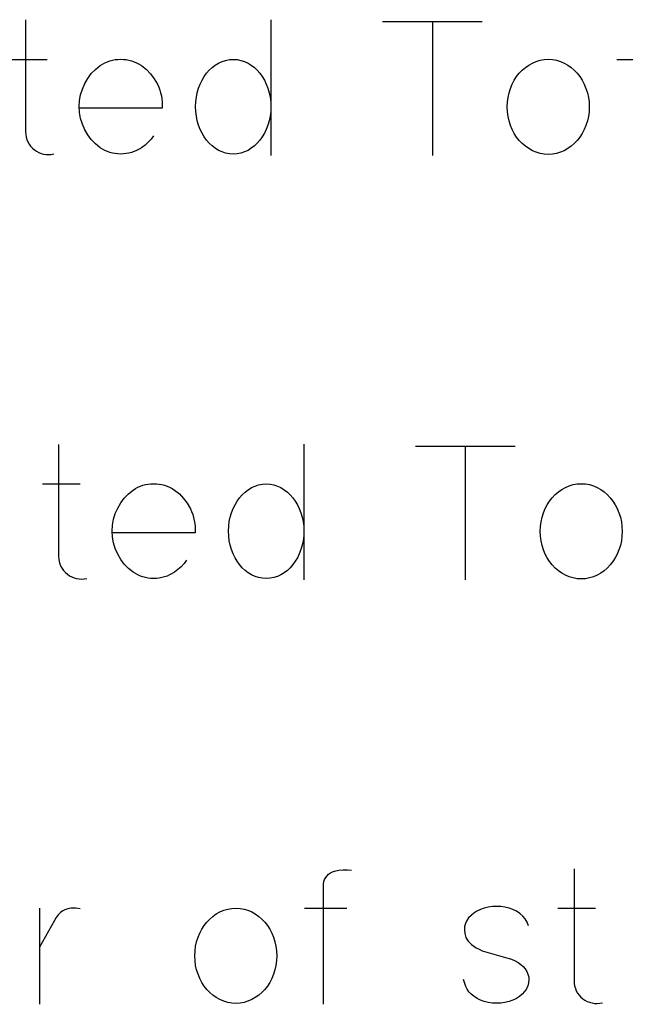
# Model space of a CAD drawing. Header units: inches. Extents: x -14.1 to 21.9, y -36.2 to -13.1.
# Tile 59 of 74: x 7.762 to 7.896, y -24.267 to -24.049. Entities that reach past the tile are written whole.
import ezdxf

# ---------------------------------------------------------------- set-up
doc = ezdxf.new("R2010")
doc.units = ezdxf.units.IN
doc.header["$LTSCALE"] = 0.5
doc.header["$MEASUREMENT"] = 0

msp = doc.modelspace()

# ---------------------------------------------------------------- linework, layer by layer
at = {"color": 7, "linetype": 'Continuous'}
for p, q in [((7.76303, -24.04888), (7.76303, -24.07366)), ((7.81727, -24.04884), (7.81727, -24.07884)), ((7.84193, -24.04926), (7.86398, -24.04926)), ((7.85295, -24.04926), (7.85295, -24.07884)), ((7.75946, -24.05763), (7.76779, -24.05763)), ((7.77847, -24.05983), (7.7795, -24.05899)), ((7.7795, -24.05899), (7.78003, -24.05866)), ((7.7795, -24.05899), (7.7795, -24.05899)), ((7.78003, -24.05866), (7.78056, -24.05838)), ((7.78056, -24.05838), (7.78112, -24.05814)), ((7.78112, -24.05814), (7.78168, -24.05794)), ((7.78168, -24.05794), (7.78226, -24.05778)), ((7.78226, -24.05778), (7.78284, -24.05767)), ((7.78284, -24.05767), (7.78345, -24.05761)), ((7.78345, -24.05761), (7.78406, -24.05758)), ((7.78406, -24.05758), (7.78468, -24.05761)), ((7.78468, -24.05761), (7.78528, -24.05767)), ((7.78528, -24.05767), (7.78588, -24.05778)), ((7.78588, -24.05778), (7.78646, -24.05794)), ((7.78646, -24.05794), (7.78703, -24.05814)), ((7.78703, -24.05814), (7.78758, -24.05838)), ((7.78758, -24.05838), (7.78813, -24.05866)), ((7.78813, -24.05866), (7.78866, -24.05899)), ((7.78866, -24.05899), (7.78866, -24.05899)), ((7.78866, -24.05899), (7.78974, -24.05986)), ((7.80428, -24.05943), (7.80496, -24.05891)), ((7.80496, -24.05891), (7.80569, -24.05846)), ((7.80569, -24.05846), (7.80646, -24.05809)), ((7.80646, -24.05809), (7.80726, -24.05784)), ((7.80726, -24.05784), (7.80808, -24.05768)), ((7.80808, -24.05768), (7.80894, -24.05763)), ((7.80894, -24.05763), (7.80894, -24.05763)), ((7.80894, -24.05763), (7.8098, -24.05768)), ((7.8098, -24.05768), (7.81062, -24.05784)), ((7.81062, -24.05784), (7.81143, -24.05809)), ((7.81143, -24.05809), (7.8122, -24.05846)), ((7.8122, -24.05846), (7.81293, -24.05891)), ((7.81293, -24.05891), (7.81361, -24.05943)), ((7.87351, -24.05939), (7.87426, -24.05887)), ((7.87426, -24.05887), (7.87506, -24.05842)), ((7.87506, -24.05842), (7.87591, -24.05805)), ((7.87591, -24.05805), (7.87678, -24.05779)), ((7.87678, -24.05779), (7.87767, -24.05764)), ((7.87767, -24.05764), (7.87859, -24.05758)), ((7.87859, -24.05758), (7.87859, -24.05758)), ((7.87859, -24.05758), (7.8795, -24.05764)), ((7.8795, -24.05764), (7.8804, -24.05779)), ((7.8804, -24.05779), (7.88125, -24.05805)), ((7.88125, -24.05805), (7.88209, -24.05842)), ((7.88209, -24.05842), (7.88288, -24.05887)), ((7.88288, -24.05887), (7.88363, -24.05939)), ((7.89376, -24.05763), (7.90209, -24.05763)), ((7.77677, -24.06182), (7.77756, -24.06077)), ((7.77756, -24.06077), (7.77847, -24.05983)), ((7.78974, -24.05986), (7.79068, -24.06083)), ((7.79068, -24.06083), (7.79149, -24.06192)), ((7.80253, -24.06143), (7.80306, -24.0607)), ((7.80306, -24.0607), (7.80365, -24.06003)), ((7.80365, -24.06003), (7.80428, -24.05943)), ((7.81361, -24.05943), (7.81424, -24.06003)), ((7.81424, -24.06003), (7.81483, -24.0607)), ((7.81483, -24.0607), (7.81536, -24.06143)), ((7.87157, -24.06142), (7.87216, -24.06068)), ((7.87216, -24.06068), (7.87281, -24.06)), ((7.87281, -24.06), (7.87351, -24.05939)), ((7.88363, -24.05939), (7.88432, -24.06)), ((7.88432, -24.06), (7.88497, -24.06068)), ((7.88497, -24.06068), (7.88555, -24.06142)), ((7.77558, -24.06419), (7.7761, -24.06297)), ((7.7761, -24.06297), (7.77677, -24.06182)), ((7.79149, -24.06192), (7.79217, -24.06312)), ((7.79217, -24.06312), (7.79245, -24.06375)), ((7.80127, -24.06401), (7.80163, -24.06309)), ((7.80163, -24.06309), (7.80205, -24.06223)), ((7.80205, -24.06223), (7.80253, -24.06143)), ((7.81536, -24.06143), (7.81583, -24.06223)), ((7.81583, -24.06223), (7.81625, -24.06309)), ((7.81625, -24.06309), (7.81661, -24.06401)), ((7.87021, -24.06403), (7.8706, -24.0631)), ((7.8706, -24.0631), (7.87105, -24.06223)), ((7.87105, -24.06223), (7.87157, -24.06142)), ((7.88555, -24.06142), (7.88607, -24.06223)), ((7.88607, -24.06223), (7.88653, -24.0631)), ((7.88653, -24.0631), (7.88691, -24.06403)), ((7.77498, -24.06674), (7.7752, -24.06545)), ((7.7752, -24.06545), (7.77558, -24.06419)), ((7.79245, -24.06375), (7.79269, -24.06439)), ((7.79269, -24.06439), (7.79288, -24.06504)), ((7.79288, -24.06504), (7.79304, -24.0657)), ((7.80078, -24.06598), (7.80098, -24.06498)), ((7.80098, -24.06498), (7.80127, -24.06401)), ((7.81661, -24.06401), (7.8169, -24.06498)), ((7.8169, -24.06498), (7.81711, -24.06598)), ((7.86968, -24.06601), (7.86991, -24.06501)), ((7.86991, -24.06501), (7.87021, -24.06403)), ((7.88691, -24.06403), (7.88723, -24.06501)), ((7.88723, -24.06501), (7.88745, -24.06601)), ((7.77491, -24.06807), (7.77498, -24.06674)), ((7.79304, -24.0657), (7.79315, -24.06637)), ((7.79315, -24.06637), (7.79322, -24.06705)), ((7.79322, -24.06705), (7.79324, -24.06774)), ((7.80061, -24.06807), (7.80065, -24.06701)), ((7.80065, -24.06701), (7.80078, -24.06598)), ((7.81711, -24.06598), (7.81723, -24.06701)), ((7.81723, -24.06701), (7.81727, -24.06807)), ((7.86951, -24.06811), (7.86955, -24.06704)), ((7.86955, -24.06704), (7.86968, -24.06601)), ((7.88745, -24.06601), (7.88758, -24.06704)), ((7.88758, -24.06704), (7.88762, -24.06811)), ((7.77498, -24.06939), (7.77491, -24.06807)), ((7.77491, -24.06807), (7.77491, -24.06807)), ((7.7752, -24.07069), (7.77498, -24.06939)), ((7.79322, -24.06844), (7.77499, -24.06844)), ((7.79324, -24.06774), (7.79322, -24.06844)), ((7.79322, -24.06844), (7.79322, -24.06844)), ((7.80065, -24.06915), (7.80061, -24.06807)), ((7.80061, -24.06807), (7.80061, -24.06807)), ((7.80078, -24.07019), (7.80065, -24.06915)), ((7.81723, -24.06915), (7.81711, -24.07019)), ((7.81727, -24.06807), (7.81723, -24.06915)), ((7.86955, -24.06919), (7.86951, -24.06811)), ((7.86951, -24.06811), (7.86951, -24.06811)), ((7.86968, -24.07023), (7.86955, -24.06919)), ((7.88758, -24.06919), (7.88745, -24.07023)), ((7.88762, -24.06811), (7.88758, -24.06919)), ((7.77558, -24.07194), (7.7752, -24.07069)), ((7.7761, -24.07317), (7.77558, -24.07194)), ((7.80098, -24.0712), (7.80078, -24.07019)), ((7.80127, -24.07217), (7.80098, -24.0712)), ((7.8169, -24.0712), (7.81661, -24.07217)), ((7.81711, -24.07019), (7.8169, -24.0712)), ((7.86991, -24.07124), (7.86968, -24.07023)), ((7.87021, -24.07221), (7.86991, -24.07124)), ((7.88723, -24.07124), (7.88691, -24.07221)), ((7.88745, -24.07023), (7.88723, -24.07124)), ((7.76303, -24.07366), (7.76303, -24.07366)), ((7.76303, -24.07366), (7.76306, -24.07424)), ((7.76306, -24.07424), (7.76315, -24.0748)), ((7.77677, -24.07432), (7.7761, -24.07317)), ((7.80163, -24.07309), (7.80127, -24.07217)), ((7.80205, -24.07395), (7.80163, -24.07309)), ((7.80253, -24.07475), (7.80205, -24.07395)), ((7.81583, -24.07395), (7.81536, -24.07475)), ((7.81625, -24.07309), (7.81583, -24.07395)), ((7.81661, -24.07217), (7.81625, -24.07309)), ((7.8706, -24.07314), (7.87021, -24.07221)), ((7.87105, -24.074), (7.8706, -24.07314)), ((7.87157, -24.07481), (7.87105, -24.074)), ((7.88607, -24.074), (7.88555, -24.07481)), ((7.88653, -24.07314), (7.88607, -24.074)), ((7.88691, -24.07221), (7.88653, -24.07314)), ((7.76315, -24.0748), (7.76331, -24.07534)), ((7.76331, -24.07534), (7.76353, -24.07586)), ((7.76353, -24.07586), (7.7638, -24.07636)), ((7.7638, -24.07636), (7.76414, -24.07681)), ((7.77756, -24.07536), (7.77677, -24.07432)), ((7.77847, -24.07631), (7.77756, -24.07536)), ((7.7795, -24.07715), (7.77847, -24.07631)), ((7.79013, -24.07595), (7.78943, -24.07658)), ((7.79077, -24.07525), (7.79013, -24.07595)), ((7.79131, -24.07449), (7.79077, -24.07525)), ((7.80306, -24.07549), (7.80253, -24.07475)), ((7.80365, -24.07615), (7.80306, -24.07549)), ((7.80428, -24.07675), (7.80365, -24.07615)), ((7.81424, -24.07615), (7.81361, -24.07675)), ((7.81483, -24.07549), (7.81424, -24.07615)), ((7.81536, -24.07475), (7.81483, -24.07549)), ((7.87216, -24.07555), (7.87157, -24.07481)), ((7.87281, -24.07623), (7.87216, -24.07555)), ((7.87351, -24.07683), (7.87281, -24.07623)), ((7.88432, -24.07623), (7.88363, -24.07683)), ((7.88497, -24.07555), (7.88432, -24.07623)), ((7.88555, -24.07481), (7.88497, -24.07555)), ((7.76414, -24.07681), (7.76453, -24.07723)), ((7.76453, -24.07723), (7.76498, -24.0776)), ((7.76498, -24.0776), (7.76498, -24.0776)), ((7.76498, -24.0776), (7.76544, -24.07793)), ((7.76544, -24.07793), (7.76594, -24.07819)), ((7.76594, -24.07819), (7.76646, -24.0784)), ((7.76646, -24.0784), (7.767, -24.07855)), ((7.767, -24.07855), (7.76757, -24.07864)), ((7.76871, -24.07862), (7.76929, -24.07851)), ((7.78003, -24.07748), (7.7795, -24.07715)), ((7.7795, -24.07715), (7.7795, -24.07715)), ((7.78056, -24.07776), (7.78003, -24.07748)), ((7.78112, -24.078), (7.78056, -24.07776)), ((7.78168, -24.0782), (7.78112, -24.078)), ((7.78226, -24.07836), (7.78168, -24.0782)), ((7.78284, -24.07846), (7.78226, -24.07836)), ((7.78345, -24.07853), (7.78284, -24.07846)), ((7.78406, -24.07855), (7.78345, -24.07853)), ((7.78468, -24.07853), (7.78406, -24.07855)), ((7.78528, -24.07846), (7.78468, -24.07853)), ((7.78588, -24.07836), (7.78528, -24.07846)), ((7.78646, -24.0782), (7.78588, -24.07836)), ((7.78703, -24.078), (7.78646, -24.0782)), ((7.78758, -24.07776), (7.78703, -24.078)), ((7.78813, -24.07748), (7.78758, -24.07776)), ((7.78866, -24.07715), (7.78813, -24.07748)), ((7.78943, -24.07658), (7.78866, -24.07715)), ((7.78866, -24.07715), (7.78866, -24.07715)), ((7.80496, -24.07727), (7.80428, -24.07675)), ((7.80569, -24.07773), (7.80496, -24.07727)), ((7.80646, -24.07809), (7.80569, -24.07773)), ((7.80726, -24.07835), (7.80646, -24.07809)), ((7.80808, -24.0785), (7.80726, -24.07835)), ((7.80894, -24.07855), (7.80808, -24.0785)), ((7.8098, -24.0785), (7.80894, -24.07855)), ((7.80894, -24.07855), (7.80894, -24.07855)), ((7.81062, -24.07835), (7.8098, -24.0785)), ((7.81143, -24.07809), (7.81062, -24.07835)), ((7.8122, -24.07773), (7.81143, -24.07809)), ((7.81293, -24.07727), (7.8122, -24.07773)), ((7.81361, -24.07675), (7.81293, -24.07727)), ((7.87426, -24.07736), (7.87351, -24.07683)), ((7.87506, -24.07781), (7.87426, -24.07736)), ((7.87591, -24.07817), (7.87506, -24.07781)), ((7.87678, -24.07843), (7.87591, -24.07817)), ((7.87767, -24.07858), (7.87678, -24.07843)), ((7.87859, -24.07864), (7.87767, -24.07858)), ((7.8795, -24.07858), (7.87859, -24.07864)), ((7.8804, -24.07843), (7.8795, -24.07858)), ((7.88125, -24.07817), (7.8804, -24.07843)), ((7.88209, -24.07781), (7.88125, -24.07817)), ((7.88288, -24.07736), (7.88209, -24.07781)), ((7.88363, -24.07683), (7.88288, -24.07736)), ((7.76757, -24.07864), (7.76814, -24.07867)), ((7.76814, -24.07867), (7.76871, -24.07862)), ((7.87859, -24.07864), (7.87859, -24.07864)), ((7.77031, -24.14274), (7.77032, -24.16752)), ((7.82456, -24.1427), (7.82456, -24.1727)), ((7.84922, -24.14311), (7.87127, -24.14311)), ((7.86024, -24.14311), (7.86024, -24.1727)), ((7.76676, -24.15148), (7.77508, -24.15148)), ((7.78679, -24.15285), (7.78732, -24.15252)), ((7.78732, -24.15252), (7.78785, -24.15223)), ((7.78785, -24.15223), (7.78841, -24.15199)), ((7.78841, -24.15199), (7.78897, -24.15179)), ((7.78897, -24.15179), (7.78955, -24.15164)), ((7.78955, -24.15164), (7.79013, -24.15153)), ((7.79013, -24.15153), (7.79074, -24.15146)), ((7.79074, -24.15146), (7.79135, -24.15144)), ((7.79135, -24.15144), (7.79197, -24.15146)), ((7.79197, -24.15146), (7.79257, -24.15153)), ((7.79257, -24.15153), (7.79317, -24.15164)), ((7.79317, -24.15164), (7.79375, -24.15179)), ((7.79375, -24.15179), (7.79432, -24.15199)), ((7.79432, -24.15199), (7.79488, -24.15223)), ((7.79488, -24.15223), (7.79542, -24.15252)), ((7.79542, -24.15252), (7.79595, -24.15285)), ((7.81225, -24.15276), (7.81298, -24.15231)), ((7.81298, -24.15231), (7.81375, -24.15195)), ((7.81375, -24.15195), (7.81455, -24.15169)), ((7.81455, -24.15169), (7.81537, -24.15153)), ((7.81537, -24.15153), (7.81623, -24.15148)), ((7.81623, -24.15148), (7.81623, -24.15148)), ((7.81623, -24.15148), (7.81709, -24.15153)), ((7.81709, -24.15153), (7.81791, -24.15169)), ((7.81791, -24.15169), (7.81872, -24.15195)), ((7.81872, -24.15195), (7.81949, -24.15231)), ((7.81949, -24.15231), (7.82022, -24.15276)), ((7.88155, -24.15272), (7.88235, -24.15227)), ((7.88235, -24.15227), (7.8832, -24.15191)), ((7.8832, -24.15191), (7.88407, -24.15165)), ((7.88407, -24.15165), (7.88496, -24.15149)), ((7.88496, -24.15149), (7.88588, -24.15144)), ((7.88588, -24.15144), (7.88588, -24.15144)), ((7.88588, -24.15144), (7.88679, -24.15149)), ((7.88679, -24.15149), (7.88769, -24.15165)), ((7.88769, -24.15165), (7.88854, -24.15191)), ((7.88854, -24.15191), (7.88938, -24.15227)), ((7.88938, -24.15227), (7.89017, -24.15272)), ((7.78406, -24.15568), (7.78485, -24.15463)), ((7.78485, -24.15463), (7.78576, -24.15369)), ((7.78576, -24.15369), (7.78679, -24.15285)), ((7.78679, -24.15285), (7.78679, -24.15285)), ((7.79595, -24.15285), (7.79595, -24.15285)), ((7.79595, -24.15285), (7.79703, -24.15371)), ((7.79703, -24.15371), (7.79797, -24.15469)), ((7.79797, -24.15469), (7.79878, -24.15577)), ((7.80982, -24.15529), (7.81035, -24.15455)), ((7.81035, -24.15455), (7.81094, -24.15388)), ((7.81094, -24.15388), (7.81157, -24.15328)), ((7.81157, -24.15328), (7.81225, -24.15276)), ((7.82022, -24.15276), (7.8209, -24.15328)), ((7.8209, -24.15328), (7.82153, -24.15388)), ((7.82153, -24.15388), (7.82212, -24.15455)), ((7.82212, -24.15455), (7.82265, -24.15529)), ((7.87886, -24.15528), (7.87945, -24.15453)), ((7.87945, -24.15453), (7.8801, -24.15385)), ((7.8801, -24.15385), (7.8808, -24.15325)), ((7.8808, -24.15325), (7.88155, -24.15272)), ((7.89017, -24.15272), (7.89092, -24.15325)), ((7.89092, -24.15325), (7.89161, -24.15385)), ((7.89161, -24.15385), (7.89226, -24.15453)), ((7.89226, -24.15453), (7.89284, -24.15528)), ((7.78287, -24.15804), (7.78339, -24.15683)), ((7.78339, -24.15683), (7.78406, -24.15568)), ((7.79878, -24.15577), (7.79946, -24.15697)), ((7.79946, -24.15697), (7.79974, -24.1576)), ((7.80856, -24.15787), (7.80892, -24.15694)), ((7.80892, -24.15694), (7.80934, -24.15608)), ((7.80934, -24.15608), (7.80982, -24.15529)), ((7.82265, -24.15529), (7.82312, -24.15608)), ((7.82312, -24.15608), (7.82354, -24.15694)), ((7.82354, -24.15694), (7.8239, -24.15787)), ((7.8775, -24.15788), (7.87789, -24.15695)), ((7.87789, -24.15695), (7.87834, -24.15608)), ((7.87834, -24.15608), (7.87886, -24.15528)), ((7.89284, -24.15528), (7.89336, -24.15608)), ((7.89336, -24.15608), (7.89382, -24.15695)), ((7.89382, -24.15695), (7.8942, -24.15788)), ((7.7825, -24.1593), (7.78287, -24.15804)), ((7.79974, -24.1576), (7.79998, -24.15824)), ((7.79998, -24.15824), (7.80017, -24.1589)), ((7.80017, -24.1589), (7.80033, -24.15956)), ((7.80807, -24.15983), (7.80827, -24.15884)), ((7.80827, -24.15884), (7.80856, -24.15787)), ((7.8239, -24.15787), (7.82419, -24.15884)), ((7.82419, -24.15884), (7.8244, -24.15983)), ((7.87697, -24.15987), (7.8772, -24.15886)), ((7.8772, -24.15886), (7.8775, -24.15788)), ((7.8942, -24.15788), (7.89452, -24.15886)), ((7.89452, -24.15886), (7.89474, -24.15987)), ((7.7822, -24.16192), (7.78227, -24.16059)), ((7.78227, -24.16059), (7.7825, -24.1593)), ((7.80033, -24.15956), (7.80044, -24.16023)), ((7.80044, -24.16023), (7.80051, -24.1609)), ((7.80051, -24.1609), (7.80053, -24.16159)), ((7.8079, -24.16192), (7.80794, -24.16086)), ((7.80794, -24.16086), (7.80807, -24.15983)), ((7.8244, -24.15983), (7.82452, -24.16086)), ((7.82452, -24.16086), (7.82456, -24.16192)), ((7.8768, -24.16197), (7.87684, -24.1609)), ((7.87684, -24.1609), (7.87697, -24.15987)), ((7.89474, -24.15987), (7.89487, -24.1609)), ((7.89487, -24.1609), (7.89491, -24.16197)), ((7.78227, -24.16325), (7.7822, -24.16192)), ((7.7822, -24.16192), (7.7822, -24.16192)), ((7.7825, -24.16454), (7.78227, -24.16325)), ((7.80051, -24.1623), (7.78228, -24.1623)), ((7.80053, -24.16159), (7.80051, -24.1623)), ((7.80051, -24.1623), (7.80051, -24.1623)), ((7.80794, -24.163), (7.8079, -24.16192)), ((7.8079, -24.16192), (7.8079, -24.16192)), ((7.80807, -24.16405), (7.80794, -24.163)), ((7.82452, -24.163), (7.8244, -24.16405)), ((7.82456, -24.16192), (7.82452, -24.163)), ((7.87684, -24.16304), (7.8768, -24.16197)), ((7.8768, -24.16197), (7.8768, -24.16197)), ((7.87697, -24.16409), (7.87684, -24.16304)), ((7.89487, -24.16304), (7.89474, -24.16409)), ((7.89491, -24.16197), (7.89487, -24.16304)), ((7.78287, -24.1658), (7.7825, -24.16454)), ((7.80827, -24.16505), (7.80807, -24.16405)), ((7.80856, -24.16602), (7.80827, -24.16505)), ((7.82419, -24.16505), (7.8239, -24.16602)), ((7.8244, -24.16405), (7.82419, -24.16505)), ((7.8772, -24.1651), (7.87697, -24.16409)), ((7.8775, -24.16607), (7.8772, -24.1651)), ((7.89452, -24.1651), (7.8942, -24.16607)), ((7.89474, -24.16409), (7.89452, -24.1651)), ((7.77032, -24.16752), (7.77032, -24.16752)), ((7.77032, -24.16752), (7.77035, -24.16809)), ((7.78339, -24.16702), (7.78287, -24.1658)), ((7.78406, -24.16817), (7.78339, -24.16702)), ((7.80892, -24.16695), (7.80856, -24.16602)), ((7.80934, -24.16781), (7.80892, -24.16695)), ((7.80982, -24.1686), (7.80934, -24.16781)), ((7.82312, -24.16781), (7.82265, -24.1686)), ((7.82354, -24.16695), (7.82312, -24.16781)), ((7.8239, -24.16602), (7.82354, -24.16695)), ((7.87789, -24.16699), (7.8775, -24.16607)), ((7.87834, -24.16785), (7.87789, -24.16699)), ((7.87886, -24.16866), (7.87834, -24.16785)), ((7.89336, -24.16785), (7.89284, -24.16866)), ((7.89382, -24.16699), (7.89336, -24.16785)), ((7.8942, -24.16607), (7.89382, -24.16699)), ((7.77035, -24.16809), (7.77044, -24.16865)), ((7.77044, -24.16865), (7.7706, -24.16919)), ((7.7706, -24.16919), (7.77082, -24.16972)), ((7.77082, -24.16972), (7.77109, -24.17022)), ((7.78485, -24.16921), (7.78406, -24.16817)), ((7.78576, -24.17016), (7.78485, -24.16921)), ((7.79742, -24.1698), (7.79672, -24.17043)), ((7.79806, -24.16911), (7.79742, -24.1698)), ((7.7986, -24.16834), (7.79806, -24.16911)), ((7.81035, -24.16934), (7.80982, -24.1686)), ((7.81094, -24.17001), (7.81035, -24.16934)), ((7.81157, -24.1706), (7.81094, -24.17001)), ((7.82153, -24.17001), (7.8209, -24.1706)), ((7.82212, -24.16934), (7.82153, -24.17001)), ((7.82265, -24.1686), (7.82212, -24.16934)), ((7.87945, -24.16941), (7.87886, -24.16866)), ((7.8801, -24.17008), (7.87945, -24.16941)), ((7.89226, -24.16941), (7.89161, -24.17008)), ((7.89284, -24.16866), (7.89226, -24.16941)), ((7.77109, -24.17022), (7.77143, -24.17066)), ((7.77143, -24.17066), (7.77182, -24.17108)), ((7.77182, -24.17108), (7.77227, -24.17146)), ((7.77227, -24.17146), (7.77227, -24.17146)), ((7.77227, -24.17146), (7.77273, -24.17178)), ((7.77273, -24.17178), (7.77323, -24.17204)), ((7.77323, -24.17204), (7.77375, -24.17225)), ((7.78679, -24.171), (7.78576, -24.17016)), ((7.78732, -24.17133), (7.78679, -24.171)), ((7.78679, -24.171), (7.78679, -24.171)), ((7.78785, -24.17162), (7.78732, -24.17133)), ((7.78841, -24.17186), (7.78785, -24.17162)), ((7.78897, -24.17206), (7.78841, -24.17186)), ((7.78955, -24.17221), (7.78897, -24.17206)), ((7.79013, -24.17232), (7.78955, -24.17221)), ((7.79317, -24.17221), (7.79257, -24.17232)), ((7.79375, -24.17206), (7.79317, -24.17221)), ((7.79432, -24.17186), (7.79375, -24.17206)), ((7.79488, -24.17162), (7.79432, -24.17186)), ((7.79542, -24.17133), (7.79488, -24.17162)), ((7.79595, -24.171), (7.79542, -24.17133)), ((7.79672, -24.17043), (7.79595, -24.171)), ((7.79595, -24.171), (7.79595, -24.171)), ((7.81225, -24.17113), (7.81157, -24.1706)), ((7.81298, -24.17158), (7.81225, -24.17113)), ((7.81375, -24.17194), (7.81298, -24.17158)), ((7.81455, -24.1722), (7.81375, -24.17194)), ((7.81537, -24.17236), (7.81455, -24.1722)), ((7.81791, -24.1722), (7.81709, -24.17236)), ((7.81872, -24.17194), (7.81791, -24.1722)), ((7.81949, -24.17158), (7.81872, -24.17194)), ((7.82022, -24.17113), (7.81949, -24.17158)), ((7.8209, -24.1706), (7.82022, -24.17113)), ((7.8808, -24.17068), (7.8801, -24.17008)), ((7.88155, -24.17121), (7.8808, -24.17068)), ((7.88235, -24.17167), (7.88155, -24.17121)), ((7.8832, -24.17203), (7.88235, -24.17167)), ((7.88407, -24.17228), (7.8832, -24.17203)), ((7.88854, -24.17203), (7.88769, -24.17228)), ((7.88938, -24.17167), (7.88854, -24.17203)), ((7.89017, -24.17121), (7.88938, -24.17167)), ((7.89092, -24.17068), (7.89017, -24.17121)), ((7.89161, -24.17008), (7.89092, -24.17068)), ((7.77375, -24.17225), (7.77429, -24.17241)), ((7.77429, -24.17241), (7.77486, -24.1725)), ((7.77486, -24.1725), (7.77543, -24.17252)), ((7.77543, -24.17252), (7.776, -24.17248)), ((7.776, -24.17248), (7.77658, -24.17237)), ((7.79074, -24.17239), (7.79013, -24.17232)), ((7.79135, -24.17241), (7.79074, -24.17239)), ((7.79197, -24.17239), (7.79135, -24.17241)), ((7.79257, -24.17232), (7.79197, -24.17239)), ((7.81623, -24.17241), (7.81537, -24.17236)), ((7.81709, -24.17236), (7.81623, -24.17241)), ((7.81623, -24.17241), (7.81623, -24.17241)), ((7.88496, -24.17244), (7.88407, -24.17228)), ((7.88588, -24.17249), (7.88496, -24.17244)), ((7.88679, -24.17244), (7.88588, -24.17249)), ((7.88588, -24.17249), (7.88588, -24.17249)), ((7.88769, -24.17228), (7.88679, -24.17244)), ((7.83002, -24.23778), (7.83041, -24.23749)), ((7.83041, -24.23749), (7.83085, -24.23727)), ((7.83085, -24.23727), (7.83133, -24.23709)), ((7.83133, -24.23709), (7.83229, -24.23689)), ((7.83133, -24.23709), (7.83133, -24.23709)), ((7.83229, -24.23689), (7.83324, -24.23679)), ((7.83324, -24.23679), (7.83418, -24.23679)), ((7.83418, -24.23679), (7.8351, -24.23688)), ((7.88427, -24.23659), (7.88428, -24.26137)), ((7.82888, -24.23991), (7.82898, -24.23941)), ((7.82898, -24.23941), (7.82914, -24.23894)), ((7.82914, -24.23894), (7.82937, -24.23852)), ((7.82937, -24.23852), (7.82967, -24.23813)), ((7.82967, -24.23813), (7.83002, -24.23778)), ((7.82888, -24.26655), (7.82888, -24.23991)), ((7.82888, -24.23991), (7.82888, -24.23991)), ((7.76608, -24.24533), (7.76608, -24.26655)), ((7.7713, -24.24587), (7.77074, -24.24626)), ((7.77173, -24.24565), (7.7713, -24.24587)), ((7.7713, -24.24587), (7.7713, -24.24587)), ((7.77217, -24.24548), (7.77173, -24.24565)), ((7.77264, -24.24538), (7.77217, -24.24548)), ((7.77312, -24.24532), (7.77264, -24.24538)), ((7.77411, -24.24532), (7.77312, -24.24532)), ((7.77507, -24.24546), (7.77411, -24.24532)), ((7.80519, -24.24658), (7.806, -24.24613)), ((7.806, -24.24613), (7.80684, -24.24576)), ((7.80684, -24.24576), (7.80771, -24.2455)), ((7.80771, -24.2455), (7.8086, -24.24535)), ((7.8086, -24.24535), (7.80952, -24.24529)), ((7.80952, -24.24529), (7.80952, -24.24529)), ((7.80952, -24.24529), (7.81044, -24.24535)), ((7.81044, -24.24535), (7.81133, -24.2455)), ((7.81133, -24.2455), (7.81219, -24.24576)), ((7.81219, -24.24576), (7.81302, -24.24613)), ((7.81302, -24.24613), (7.81381, -24.24658)), ((7.82469, -24.24529), (7.83406, -24.24529)), ((7.8628, -24.24598), (7.86212, -24.24641)), ((7.86356, -24.2456), (7.8628, -24.24598)), ((7.8644, -24.24531), (7.86356, -24.2456)), ((7.86531, -24.24509), (7.8644, -24.24531)), ((7.86624, -24.24496), (7.86531, -24.24509)), ((7.86531, -24.24509), (7.86531, -24.24509)), ((7.86716, -24.24492), (7.86624, -24.24496)), ((7.86808, -24.24496), (7.86716, -24.24492)), ((7.86899, -24.24509), (7.86808, -24.24496)), ((7.8699, -24.24531), (7.86899, -24.24509)), ((7.86899, -24.24509), (7.86899, -24.24509)), ((7.87074, -24.24562), (7.8699, -24.24531)), ((7.87154, -24.24599), (7.87074, -24.24562)), ((7.87227, -24.24646), (7.87154, -24.24599)), ((7.88071, -24.24533), (7.88904, -24.24533)), ((7.7694, -24.24799), (7.76608, -24.25391)), ((7.76977, -24.24738), (7.7694, -24.24799)), ((7.7694, -24.24799), (7.7694, -24.24799)), ((7.77022, -24.24679), (7.76977, -24.24738)), ((7.77074, -24.24626), (7.77022, -24.24679)), ((7.80251, -24.24913), (7.80309, -24.24839)), ((7.80309, -24.24839), (7.80374, -24.24771)), ((7.80374, -24.24771), (7.80444, -24.2471)), ((7.80444, -24.2471), (7.80519, -24.24658)), ((7.81381, -24.24658), (7.81456, -24.2471)), ((7.81456, -24.2471), (7.81525, -24.24771)), ((7.81525, -24.24771), (7.8159, -24.24839)), ((7.8159, -24.24839), (7.81649, -24.24913)), ((7.86056, -24.24803), (7.86025, -24.24869)), ((7.86097, -24.24743), (7.86056, -24.24803)), ((7.8615, -24.24689), (7.86097, -24.24743)), ((7.86212, -24.24641), (7.8615, -24.24689)), ((7.86212, -24.24641), (7.86212, -24.24641)), ((7.87294, -24.24703), (7.87227, -24.24646)), ((7.87227, -24.24646), (7.87227, -24.24646)), ((7.87349, -24.24768), (7.87294, -24.24703)), ((7.8739, -24.2484), (7.87349, -24.24768)), ((7.87417, -24.24919), (7.8739, -24.2484)), ((7.80154, -24.25081), (7.80199, -24.24994)), ((7.80199, -24.24994), (7.80251, -24.24913)), ((7.81649, -24.24913), (7.81701, -24.24994)), ((7.81701, -24.24994), (7.81747, -24.25081)), ((7.86007, -24.24938), (7.86004, -24.25012)), ((7.86004, -24.25012), (7.86013, -24.25092)), ((7.86025, -24.24869), (7.86007, -24.24938)), ((7.86025, -24.24869), (7.86025, -24.24869)), ((7.80062, -24.25372), (7.80084, -24.25271)), ((7.80084, -24.25271), (7.80115, -24.25174)), ((7.80115, -24.25174), (7.80154, -24.25081)), ((7.81747, -24.25081), (7.81785, -24.25174)), ((7.81785, -24.25174), (7.81816, -24.25271)), ((7.81816, -24.25271), (7.81838, -24.25372)), ((7.86013, -24.25092), (7.86037, -24.25176)), ((7.86037, -24.25176), (7.86037, -24.25176)), ((7.86037, -24.25176), (7.86058, -24.25218)), ((7.86058, -24.25218), (7.86086, -24.25258)), ((7.86086, -24.25258), (7.86121, -24.25297)), ((7.80044, -24.25582), (7.80049, -24.25475)), ((7.80049, -24.25475), (7.80062, -24.25372)), ((7.81838, -24.25372), (7.81851, -24.25475)), ((7.81851, -24.25475), (7.81856, -24.25582)), ((7.86121, -24.25297), (7.86163, -24.25334)), ((7.86163, -24.25334), (7.86211, -24.2537)), ((7.86211, -24.2537), (7.86267, -24.25405)), ((7.86267, -24.25405), (7.86329, -24.25438)), ((7.86329, -24.25438), (7.86398, -24.2547)), ((7.86398, -24.2547), (7.86398, -24.2547)), ((7.86398, -24.2547), (7.86962, -24.25632)), ((7.80049, -24.2569), (7.80044, -24.25582)), ((7.80044, -24.25582), (7.80044, -24.25582)), ((7.80062, -24.25794), (7.80049, -24.2569)), ((7.81851, -24.2569), (7.81838, -24.25794)), ((7.81855, -24.25582), (7.81851, -24.2569)), ((7.86962, -24.25632), (7.86962, -24.25632)), ((7.86962, -24.25632), (7.87048, -24.25659)), ((7.87048, -24.25659), (7.87125, -24.25692)), ((7.87125, -24.25692), (7.87193, -24.2573)), ((7.80084, -24.25895), (7.80062, -24.25794)), ((7.80115, -24.25992), (7.80084, -24.25895)), ((7.81816, -24.25895), (7.81785, -24.25992)), ((7.81838, -24.25794), (7.81816, -24.25895)), ((7.87193, -24.2573), (7.87252, -24.25773)), ((7.87252, -24.25773), (7.87252, -24.25773)), ((7.87252, -24.25773), (7.87302, -24.2582)), ((7.87302, -24.2582), (7.87345, -24.25872)), ((7.87345, -24.25872), (7.87381, -24.25928)), ((7.87381, -24.25928), (7.87409, -24.25988)), ((7.80154, -24.26084), (7.80115, -24.25992)), ((7.80199, -24.26171), (7.80154, -24.26084)), ((7.81747, -24.26084), (7.81701, -24.26171)), ((7.81785, -24.25992), (7.81747, -24.26084)), ((7.86034, -24.26265), (7.8598, -24.26108)), ((7.87409, -24.25988), (7.87409, -24.25988)), ((7.87409, -24.25988), (7.87426, -24.26053)), ((7.87431, -24.26117), (7.87424, -24.26183)), ((7.87426, -24.26053), (7.87431, -24.26117)), ((7.88428, -24.26137), (7.88428, -24.26137)), ((7.88428, -24.26137), (7.88431, -24.26195)), ((7.80251, -24.26252), (7.80199, -24.26171)), ((7.80309, -24.26326), (7.80251, -24.26252)), ((7.80374, -24.26394), (7.80309, -24.26326)), ((7.8159, -24.26326), (7.81525, -24.26394)), ((7.81649, -24.26252), (7.8159, -24.26326)), ((7.81701, -24.26171), (7.81649, -24.26252)), ((7.86062, -24.26322), (7.86034, -24.26265)), ((7.86034, -24.26265), (7.86034, -24.26265)), ((7.86101, -24.26376), (7.86062, -24.26322)), ((7.87374, -24.26313), (7.87333, -24.26373)), ((7.87405, -24.26249), (7.87374, -24.26313)), ((7.87424, -24.26183), (7.87405, -24.26249)), ((7.87405, -24.26249), (7.87405, -24.26249)), ((7.88431, -24.26195), (7.8844, -24.2625)), ((7.8844, -24.2625), (7.88456, -24.26304)), ((7.88456, -24.26304), (7.88477, -24.26357)), ((7.88477, -24.26357), (7.88505, -24.26407)), ((7.80444, -24.26454), (7.80374, -24.26394)), ((7.80519, -24.26506), (7.80444, -24.26454)), ((7.806, -24.26552), (7.80519, -24.26506)), ((7.80684, -24.26588), (7.806, -24.26552)), ((7.81302, -24.26552), (7.81219, -24.26588)), ((7.81381, -24.26506), (7.81302, -24.26552)), ((7.81456, -24.26454), (7.81381, -24.26506)), ((7.81525, -24.26394), (7.81456, -24.26454)), ((7.86151, -24.26428), (7.86101, -24.26376)), ((7.86212, -24.26477), (7.86151, -24.26428)), ((7.86283, -24.26524), (7.86212, -24.26477)), ((7.86212, -24.26477), (7.86212, -24.26477)), ((7.8636, -24.26563), (7.86283, -24.26524)), ((7.86443, -24.26593), (7.8636, -24.26563)), ((7.87077, -24.26562), (7.86992, -24.26592)), ((7.87152, -24.26525), (7.87077, -24.26562)), ((7.87218, -24.26481), (7.87152, -24.26525)), ((7.87281, -24.2643), (7.87218, -24.26481)), ((7.87218, -24.26481), (7.87218, -24.26481)), ((7.87333, -24.26373), (7.87281, -24.2643)), ((7.88505, -24.26407), (7.88538, -24.26452)), ((7.88538, -24.26452), (7.88577, -24.26494)), ((7.88577, -24.26494), (7.88622, -24.26531)), ((7.88622, -24.26531), (7.88622, -24.26531)), ((7.88622, -24.26531), (7.88669, -24.26563)), ((7.88669, -24.26563), (7.88719, -24.2659)), ((7.80771, -24.26614), (7.80684, -24.26588)), ((7.8086, -24.26629), (7.80771, -24.26614)), ((7.80952, -24.26635), (7.8086, -24.26629)), ((7.81044, -24.26629), (7.80952, -24.26635)), ((7.80952, -24.26635), (7.80952, -24.26635)), ((7.81133, -24.26614), (7.81044, -24.26629)), ((7.81219, -24.26588), (7.81133, -24.26614)), ((7.86531, -24.26614), (7.86443, -24.26593)), ((7.86624, -24.26628), (7.86531, -24.26614)), ((7.86531, -24.26614), (7.86531, -24.26614)), ((7.86716, -24.26632), (7.86624, -24.26628)), ((7.86808, -24.26628), (7.86716, -24.26632)), ((7.86899, -24.26614), (7.86808, -24.26628)), ((7.86992, -24.26592), (7.86899, -24.26614)), ((7.86899, -24.26614), (7.86899, -24.26614)), ((7.88719, -24.2659), (7.8877, -24.26611)), ((7.8877, -24.26611), (7.88825, -24.26626)), ((7.88825, -24.26626), (7.88881, -24.26635)), ((7.88881, -24.26635), (7.88938, -24.26638)), ((7.88938, -24.26638), (7.88995, -24.26633)), ((7.88995, -24.26633), (7.89053, -24.26622))]:
    msp.add_line(p, q, dxfattribs=at)

doc.saveas('drawing.dxf')
